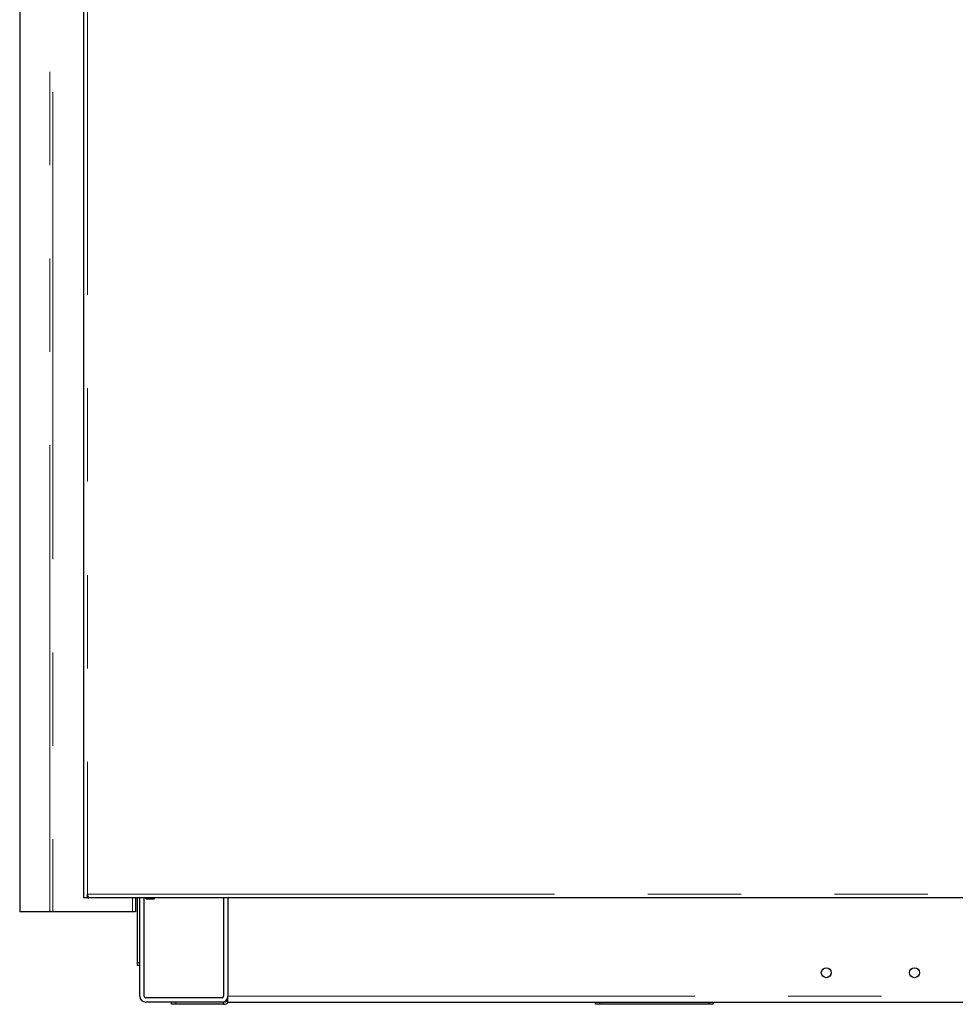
# Model space of a CAD drawing. Header units: millimetres. Extents: x 22 to 263, y 70 to 159.
# Tile 1 of 74: x 22 to 35, y 73 to 86. Entities that reach past the tile are written whole.
import ezdxf

# ---------------------------------------------------------------- set-up
doc = ezdxf.new("R2010")
doc.units = ezdxf.units.MM
doc.linetypes.add('PHANTOM', pattern=[12.7, 6.35, -1.27, 1.27, -1.27, 1.27, -1.27])

msp = doc.modelspace()

# ---------------------------------------------------------------- linework, layer by layer
at = {"color": 7, "linetype": 'Continuous', "lineweight": 25}
for p, q in [((23.339, 74.093), (23.339, 101.311)), ((22.465, 95.499), (22.465, 73.849)), ((23.339, 74.043), (23.339, 74.093)), ((23.389, 74.043), (23.389, 74.093)), ((23.389, 74.068), (23.394, 74.068)), ((23.389, 74.043), (23.339, 74.043)), ((23.389, 74.043), (23.404, 74.043)), ((37.019, 74.043), (23.404, 74.043)), ((24.039, 74.043), (24.039, 73.849)), ((24.069, 73.163), (24.069, 74.043)), ((24.099, 72.703), (24.099, 74.043)), ((24.159, 72.703), (24.159, 74.043)), ((24.179, 74.043), (24.179, 74.033)), ((24.179, 74.033), (24.189, 74.023)), ((24.179, 74.033), (24.291, 74.033)), ((24.283, 74.023), (24.189, 74.023)), ((24.289, 74.023), (24.283, 74.023)), ((24.289, 74.023), (24.299, 74.033)), ((24.291, 74.033), (24.299, 74.033)), ((24.299, 74.033), (24.299, 74.043)), ((25.239, 74.043), (25.239, 72.703)), ((25.299, 74.043), (25.299, 72.703)), ((22.875, 73.849), (22.465, 73.849)), ((22.914, 73.849), (22.875, 73.849)), ((23.999, 73.849), (22.914, 73.849)), ((24.039, 73.849), (23.999, 73.849)), ((24.069, 73.163), (24.099, 73.163)), ((24.069, 73.123), (24.069, 73.163)), ((24.099, 73.123), (24.069, 73.123)), ((25.219, 72.683), (24.179, 72.683)), ((25.219, 72.623), (24.179, 72.623)), ((24.529, 72.593), (24.529, 72.623)), ((25.239, 72.623), (25.219, 72.623)), ((25.299, 72.623), (25.299, 72.703)), ((25.299, 72.623), (36.959, 72.623)), ((30.299, 72.593), (30.299, 72.623)), ((31.899, 72.623), (31.899, 72.593)), ((24.589, 72.593), (24.529, 72.593)), ((25.239, 72.593), (24.589, 72.593)), ((30.359, 72.593), (30.299, 72.593)), ((31.839, 72.593), (30.359, 72.593)), ((31.899, 72.593), (31.839, 72.593))]:
    msp.add_line(p, q, dxfattribs=at)
at = {"color": 8, "linetype": 'PHANTOM', "lineweight": 18}
for p, q in [((23.389, 101.293), (23.389, 74.093)), ((22.875, 73.849), (22.875, 97.699)), ((22.914, 97.699), (22.914, 73.849)), ((23.389, 74.093), (36.969, 74.093)), ((23.999, 73.849), (23.999, 74.043)), ((24.589, 72.623), (24.589, 72.593)), ((25.239, 72.623), (25.239, 72.593)), ((25.299, 72.703), (74.429, 72.703)), ((30.359, 72.623), (30.359, 72.593)), ((31.839, 72.593), (31.839, 72.623))]:
    msp.add_line(p, q, dxfattribs=at)
at = {"color": 7, "linetype": 'Continuous', "lineweight": 25}
for centre in [(33.439, 73.023), (34.639, 73.023)]:
    msp.add_circle(centre, 0.068, dxfattribs=at)
for centre, radius, start, end in [((24.179, 72.703), 0.08, 180, 270), ((24.179, 72.703), 0.02, 180, 270), ((25.219, 72.703), 0.02, 270, 0), ((25.219, 72.703), 0.08, 270, 0), ((25.239, 72.683), 0.06, 270, 0), ((25.239, 72.683), 0.09, 270, 318.1897)]:
    msp.add_arc(centre, radius, start, end, dxfattribs=at)
msp.add_open_spline([(23.404, 74.043), (23.403, 74.044), (23.401, 74.045), (23.397, 74.054), (23.394, 74.067), (23.392, 74.081), (23.39, 74.09), (23.389, 74.093)], degree=3, knots=[0, 0, 0, 0, 0.218156, 0.436318, 0.654485, 0.872651, 1, 1, 1, 1], dxfattribs=at)

doc.saveas('drawing.dxf')
